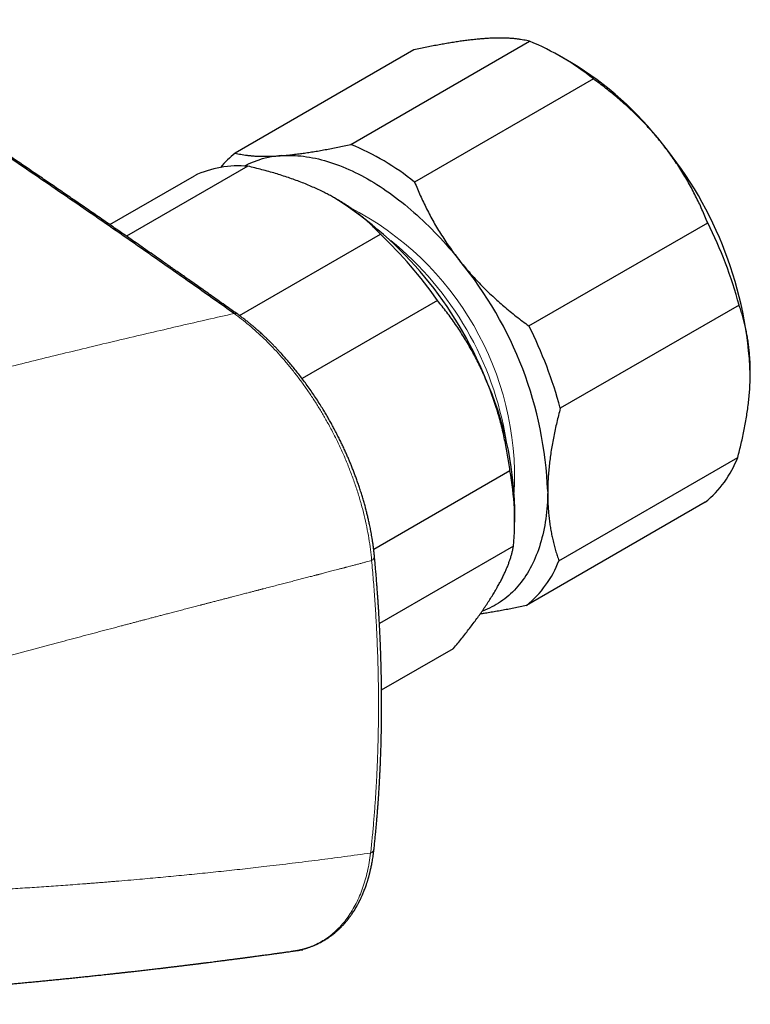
# Model space of a CAD drawing. Header units: millimetres. Extents: x 8 to 776, y 12 to 553.
# Tile 51 of 59: x 730 to 774, y 175 to 233. Entities that reach past the tile are written whole.
import ezdxf

# ---------------------------------------------------------------- set-up
doc = ezdxf.new("R2010")
doc.units = ezdxf.units.MM

msp = doc.modelspace()

# ---------------------------------------------------------------- linework, layer by layer
at = {"color": 7, "linetype": 'Continuous', "lineweight": 30}
for p, q in [((749.817, 225.526), (760.424, 231.649)), ((753.566, 231.141), (742.959, 225.018)), ((762.915, 230.374), (762.208, 230.783)), ((764.211, 229.419), (753.604, 223.296)), ((743.713, 224.235), (736.513, 220.079)), ((735.514, 220.771), (740.542, 223.674)), ((748.937, 222.305), (748.92, 222.315)), ((760.384, 214.758), (770.99, 220.881)), ((743.215, 215.372), (751.575, 220.198)), ((754.954, 216.272), (746.925, 211.637)), ((772.851, 215.997), (762.245, 209.874)), ((762.166, 200.828), (772.773, 206.951)), ((751.174, 201.505), (759.261, 206.174)), ((759.542, 203.118), (759.542, 203.935)), ((770.846, 204.297), (760.24, 198.174)), ((759.47, 201.686), (751.516, 197.095)), ((751.642, 193.159), (755.914, 195.626))]:
    msp.add_line(p, q, dxfattribs=at)
at = {"color": 7, "linetype": 'Continuous', "lineweight": 30, "flags": 128}
for points in [[(745.681, 224.864), (745.843, 224.874), (746.006, 224.88), (746.171, 224.881), (746.338, 224.878), (746.506, 224.872), (746.675, 224.861), (746.846, 224.845), (747.017, 224.826), (747.19, 224.803), (747.364, 224.775), (747.539, 224.743), (747.715, 224.707), (747.893, 224.667), (748.071, 224.623), (748.249, 224.575), (748.429, 224.523), (748.61, 224.467), (748.791, 224.406), (748.972, 224.342), (749.155, 224.273), (749.338, 224.201), (749.521, 224.125), (749.705, 224.044), (749.889, 223.96), (750.073, 223.872), (750.258, 223.78), (750.443, 223.684), (750.628, 223.585), (750.813, 223.481), (750.998, 223.374), (751.183, 223.263), (751.368, 223.149), (751.553, 223.031), (751.738, 222.909), (751.922, 222.783), (752.106, 222.655), (752.29, 222.522), (752.473, 222.386), (752.656, 222.247), (752.838, 222.105), (753.02, 221.959), (753.201, 221.809), (753.381, 221.657), (753.561, 221.501), (753.74, 221.343), (753.917, 221.181), (754.094, 221.016), (754.27, 220.848), (754.445, 220.677), (754.619, 220.503), (754.792, 220.327), (754.963, 220.147), (755.134, 219.965), (755.303, 219.781), (755.47, 219.593), (755.637, 219.403), (755.802, 219.211), (755.965, 219.016), (756.127, 218.819), (756.287, 218.619)], [(761.498, 204.943), (761.495, 204.731), (761.488, 204.521), (761.478, 204.314), (761.465, 204.108), (761.449, 203.904), (761.429, 203.703), (761.406, 203.504), (761.38, 203.308), (761.351, 203.113), (761.319, 202.921), (761.283, 202.732), (761.245, 202.546), (761.203, 202.361), (761.158, 202.18), (761.11, 202.001), (761.058, 201.826), (761.004, 201.653), (760.947, 201.483), (760.886, 201.315), (760.823, 201.151), (760.756, 200.99), (760.686, 200.832), (760.614, 200.678), (760.538, 200.526), (760.46, 200.378), (760.379, 200.233), (760.294, 200.091), (760.207, 199.953), (760.117, 199.818), (760.024, 199.686), (759.929, 199.558), (759.831, 199.434), (759.73, 199.313), (759.626, 199.196), (759.52, 199.082), (759.411, 198.972), (759.299, 198.866), (759.185, 198.764), (759.068, 198.665), (758.949, 198.571), (758.827, 198.48), (758.703, 198.393), (758.577, 198.309), (758.448, 198.23), (758.317, 198.155), (758.184, 198.083), (758.048, 198.016), (757.91, 197.953), (757.771, 197.893), (757.629, 197.838), (757.603, 197.829)]]:
    msp.add_lwpolyline(points, dxfattribs=at)
at = {"color": 7, "linetype": 'Continuous', "lineweight": 30}
for centre, radius, start, end in [((754.624, 217.469), 15.32, 51.26306, 67.75703), ((752.748, 213.561), 19.648, 37.63314, 58.83787), ((744.018, 211.346), 15.32, 51.26306, 67.75703), ((750.633, 210.992), 22.903, 2.22649, 39.49273), ((746.503, 220.543), 5.708, 128.38023, 140.57172), ((746.036, 219.511), 5.365, 93.7906, 118.00386), ((743.156, 218.147), 6.113, 84.77576, 115.31555), ((736.676, 203.079), 22.803, 22.02742, 57.47399), ((748.163, 209.386), 25.558, 14.9913, 26.72791), ((734.44, 202.03), 24.973, 34.7699, 46.67564), ((738.612, 204.053), 22.903, 2.22649, 39.49273), ((737.557, 203.263), 25.558, 14.9913, 26.72791), ((739.577, 203.496), 19.97, 1.25822, 24.03834), ((766.802, 209.259), 6.401, 309.18144, 338.86354), ((743.323, 203.184), 16.215, 354.69961, 10.62404), ((756.196, 203.136), 6.401, 309.18144, 338.86354)]:
    msp.add_arc(centre, radius, start, end, dxfattribs=at)
at = {"color": 8, "linetype": 'Continuous', "lineweight": 0}
for centre, radius, start, end in [((741.46, 205.743), 18.073, 357.23716, 62.75746), ((739.947, 204.869), 19.336, 9.28896, 50.70567), ((742.957, 215.282), 0.224, 58.18194, 107.73927), ((750.943, 201.096), 0.278, 293.4798, 357.78325), ((750.872, 183.786), 0.328, 291.62378, 349.87959)]:
    msp.add_arc(centre, radius, start, end, dxfattribs=at)
at = {"color": 7, "linetype": 'Continuous', "lineweight": 30}
for points, knots in [([(742.889, 215.495), (741.76, 216.294), (739.502, 217.892), (736.108, 220.26), (732.71, 222.605), (729.308, 224.926), (725.901, 227.224), (722.554, 229.454), (719.269, 231.619), (716.045, 233.72), (712.817, 235.8), (709.586, 237.858), (706.352, 239.895), (703.114, 241.91), (699.874, 243.904), (696.63, 245.876), (693.383, 247.826), (690.152, 249.743), (686.939, 251.628), (683.742, 253.48), (680.542, 255.311), (677.321, 257.132), (674.078, 258.942), (670.813, 260.741), (667.546, 262.517), (664.277, 264.272), (661.026, 265.994), (657.792, 267.684), (654.576, 269.342), (651.358, 270.979), (648.117, 272.605), (644.852, 274.219), (641.565, 275.822), (638.275, 277.402), (634.985, 278.96), (631.693, 280.494), (628.401, 282.007), (626.205, 282.996), (625.108, 283.49)], [0, 0, 0, 0, 0.0292677, 0.0585355, 0.0878036, 0.1170719, 0.1463404, 0.1756091, 0.2032055, 0.230802, 0.2583986, 0.2859954, 0.3135923, 0.3411894, 0.3687865, 0.3963837, 0.423981, 0.4515783, 0.4786829, 0.5057876, 0.5328922, 0.5599969, 0.5875944, 0.6151918, 0.6427893, 0.6703867, 0.697984, 0.7250885, 0.7521929, 0.7792972, 0.8064015, 0.8340588, 0.8617159, 0.889373, 0.9170299, 0.9446868, 0.9723434, 1, 1, 1, 1]), ([(743.076, 215.472), (742.933, 215.573), (742.653, 215.772), (742.238, 216.066), (741.836, 216.35), (741.446, 216.626), (741.069, 216.892), (740.704, 217.149), (740.361, 217.39), (740.039, 217.617), (739.737, 217.829), (739.446, 218.033), (739.165, 218.23), (738.895, 218.419), (738.57, 218.646), (738.187, 218.914), (737.744, 219.223), (737.304, 219.529), (736.867, 219.834), (736.431, 220.137), (735.885, 220.515), (735.231, 220.968), (734.471, 221.493), (733.719, 222.01), (732.977, 222.52), (732.243, 223.023), (731.246, 223.705), (729.98, 224.566), (728.443, 225.607), (726.905, 226.643), (725.367, 227.675), (723.577, 228.868), (721.535, 230.22), (719.241, 231.728), (716.945, 233.225), (714.646, 234.711), (712.347, 236.186), (710.045, 237.65), (707.742, 239.104), (705.437, 240.547), (703.13, 241.979), (700.822, 243.4), (698.513, 244.81), (696.064, 246.292), (693.476, 247.845), (690.748, 249.464), (688.019, 251.069), (685.581, 252.487), (683.436, 253.724), (681.584, 254.785), (679.534, 255.951), (677.94, 256.85), (676.804, 257.487), (676.322, 257.757), (675.836, 258.028), (675.34, 258.305), (674.832, 258.587), (674.313, 258.875), (673.786, 259.168), (673.249, 259.465), (672.768, 259.73), (672.346, 259.963), (671.988, 260.16), (671.634, 260.354), (671.286, 260.545), (670.945, 260.732), (670.597, 260.922), (670.243, 261.116), (669.884, 261.312), (669.602, 261.466), (669.395, 261.578), (669.266, 261.648), (669.144, 261.714), (669.031, 261.776), (668.928, 261.832), (668.837, 261.881), (668.758, 261.924), (668.691, 261.96), (668.631, 261.993), (668.577, 262.022), (668.526, 262.05), (668.474, 262.078), (668.408, 262.114), (668.326, 262.159), (668.224, 262.214), (668.11, 262.275), (667.988, 262.342), (667.857, 262.412), (667.719, 262.487), (667.571, 262.567), (667.413, 262.652), (667.245, 262.743), (667.072, 262.836), (666.896, 262.931), (666.721, 263.025), (666.4, 263.198), (665.935, 263.448), (665.351, 263.761), (664.798, 264.057), (664.275, 264.336), (663.76, 264.61), (663.12, 264.95), (662.357, 265.354), (661.47, 265.822), (660.593, 266.284), (659.328, 266.947), (657.672, 267.81), (655.62, 268.869), (653.474, 269.968), (651.234, 271.105), (648.9, 272.277), (646.566, 273.438), (644.23, 274.587), (641.894, 275.725), (640.172, 276.556), (639.063, 277.086), (638.57, 277.322), (638.076, 277.558), (637.583, 277.792), (637.093, 278.025), (636.611, 278.253), (636.134, 278.479), (635.664, 278.7), (635.201, 278.918), (634.846, 279.085), (634.595, 279.203), (634.447, 279.272), (634.299, 279.341), (634.153, 279.41), (634.007, 279.478), (633.859, 279.547), (633.705, 279.619), (633.542, 279.695), (633.369, 279.776), (633.186, 279.861), (632.994, 279.95), (632.794, 280.044), (632.585, 280.141), (632.368, 280.242), (632.141, 280.347), (631.904, 280.457), (631.655, 280.572), (631.395, 280.692), (631.126, 280.816), (630.846, 280.945), (630.557, 281.078), (630.258, 281.215), (629.95, 281.357), (629.632, 281.503), (629.304, 281.653), (628.966, 281.807), (628.619, 281.966), (628.261, 282.129), (627.895, 282.295), (627.505, 282.472), (627.092, 282.659), (626.655, 282.857), (626.205, 283.06), (625.745, 283.267), (625.433, 283.407), (625.276, 283.477)], [0, 0, 0, 0, 0.003689, 0.007271, 0.010744, 0.01411, 0.017368, 0.020518, 0.023561, 0.026255, 0.028858, 0.031371, 0.033793, 0.036125, 0.038366, 0.042211, 0.046025, 0.049819, 0.053594, 0.057348, 0.061083, 0.067703, 0.074254, 0.080725, 0.087115, 0.093424, 0.099652, 0.112861, 0.126066, 0.139271, 0.152477, 0.165682, 0.185333, 0.204984, 0.224634, 0.244285, 0.263936, 0.283587, 0.303238, 0.322889, 0.34254, 0.362191, 0.381842, 0.401493, 0.424653, 0.447813, 0.470973, 0.494133, 0.50982, 0.525507, 0.541193, 0.5619, 0.565967, 0.570034, 0.574132, 0.578301, 0.582617, 0.587006, 0.591467, 0.596002, 0.60061, 0.603666, 0.60671, 0.6097, 0.612636, 0.615519, 0.618348, 0.621452, 0.624489, 0.627459, 0.628607, 0.629713, 0.630742, 0.631695, 0.63257, 0.633369, 0.633992, 0.634559, 0.635069, 0.635523, 0.635925, 0.636355, 0.636839, 0.637594, 0.638452, 0.639414, 0.640479, 0.641555, 0.642718, 0.64397, 0.64531, 0.646738, 0.648216, 0.6497, 0.651177, 0.652647, 0.657842, 0.662948, 0.667434, 0.67185, 0.676197, 0.680476, 0.688038, 0.695517, 0.702913, 0.710225, 0.727519, 0.744812, 0.762105, 0.781757, 0.801408, 0.821059, 0.840711, 0.860362, 0.880013, 0.884164, 0.888314, 0.892465, 0.896615, 0.900752, 0.90481, 0.908781, 0.912767, 0.916662, 0.920465, 0.921724, 0.922974, 0.924213, 0.925442, 0.92666, 0.927881, 0.929174, 0.930546, 0.931999, 0.933533, 0.935148, 0.936844, 0.93859, 0.940413, 0.942316, 0.944296, 0.946398, 0.948581, 0.950846, 0.953193, 0.955621, 0.95813, 0.960722, 0.963395, 0.966149, 0.968986, 0.971903, 0.974903, 0.977984, 0.981147, 0.98472, 0.988392, 0.992162, 0.996032, 1, 1, 1, 1]), ([(757.702, 231.803), (757.665, 231.801), (757.535, 231.791), (757.306, 231.77), (757.011, 231.739), (756.706, 231.703), (756.392, 231.661), (756.07, 231.614), (755.74, 231.562), (755.406, 231.505), (755.06, 231.443), (754.701, 231.376), (754.328, 231.302), (753.95, 231.224), (753.694, 231.169), (753.566, 231.141)], [0, 0, 0, 0, 0.031425, 0.110773, 0.190157, 0.269542, 0.348893, 0.42894, 0.508988, 0.58762, 0.666253, 0.749675, 0.833122, 0.916573, 1, 1, 1, 1]), ([(760.424, 231.649), (760.368, 231.663), (760.258, 231.691), (760.082, 231.727), (759.896, 231.758), (759.699, 231.785), (759.493, 231.808), (759.274, 231.825), (759.043, 231.836), (758.799, 231.842), (758.543, 231.842), (758.275, 231.836), (757.995, 231.824), (757.8, 231.81), (757.702, 231.803)], [0, 0, 0, 0, 0.081977, 0.163964, 0.245939, 0.32836, 0.410794, 0.493213, 0.577312, 0.661429, 0.745527, 0.830344, 0.915183, 1, 1, 1, 1]), ([(768.308, 225.558), (768.268, 225.608), (768.137, 225.772), (767.908, 226.047), (767.617, 226.38), (767.315, 226.709), (767.005, 227.031), (766.686, 227.348), (766.357, 227.661), (766.018, 227.969), (765.67, 228.272), (765.315, 228.568), (764.953, 228.859), (764.585, 229.143), (764.336, 229.327), (764.211, 229.419)], [0, 0, 0, 0, 0.034083, 0.113155, 0.192244, 0.271316, 0.350997, 0.430695, 0.510379, 0.591744, 0.673124, 0.754492, 0.836323, 0.918166, 1, 1, 1, 1]), ([(745.681, 224.864), (745.777, 224.872), (745.97, 224.887), (746.272, 224.917), (746.583, 224.953), (746.905, 224.995), (747.236, 225.042), (747.578, 225.095), (747.93, 225.154), (748.293, 225.219), (748.664, 225.288), (749.042, 225.363), (749.426, 225.442), (749.687, 225.498), (749.817, 225.526)], [0, 0, 0, 0, 0.08174, 0.163499, 0.24524, 0.327661, 0.410101, 0.492524, 0.576835, 0.661164, 0.745478, 0.830313, 0.915162, 1, 1, 1, 1]), ([(770.99, 220.881), (770.936, 221.014), (770.828, 221.281), (770.654, 221.679), (770.472, 222.075), (770.279, 222.469), (770.076, 222.862), (769.862, 223.251), (769.639, 223.636), (769.402, 224.021), (769.15, 224.409), (768.881, 224.798), (768.602, 225.182), (768.406, 225.433), (768.308, 225.558)], [0, 0, 0, 0, 0.082025, 0.164072, 0.246116, 0.328135, 0.410674, 0.493213, 0.574834, 0.656455, 0.742321, 0.82823, 0.914137, 1, 1, 1, 1]), ([(742.959, 225.018), (743.012, 225.005), (743.119, 224.978), (743.29, 224.943), (743.47, 224.912), (743.659, 224.885), (743.858, 224.863), (744.066, 224.846), (744.284, 224.833), (744.514, 224.826), (744.759, 224.825), (745.018, 224.829), (745.289, 224.839), (745.511, 224.852), (745.644, 224.861), (745.681, 224.864)], [0, 0, 0, 0, 0.079536, 0.159093, 0.238646, 0.318178, 0.39818, 0.47818, 0.55735, 0.63652, 0.719515, 0.80255, 0.885583, 0.968575, 1, 1, 1, 1]), ([(748.351, 222.625), (748.305, 222.648), (748.153, 222.725), (747.889, 222.853), (747.554, 223.005), (747.208, 223.152), (746.852, 223.294), (746.487, 223.431), (746.113, 223.562), (745.731, 223.688), (745.342, 223.808), (744.945, 223.923), (744.541, 224.032), (744.13, 224.137), (743.852, 224.203), (743.713, 224.235)], [0, 0, 0, 0, 0.034083, 0.113155, 0.192244, 0.271316, 0.351561, 0.431825, 0.512072, 0.592873, 0.673689, 0.754492, 0.836323, 0.918166, 1, 1, 1, 1]), ([(753.604, 223.296), (753.658, 223.163), (753.766, 222.897), (753.94, 222.499), (754.123, 222.103), (754.316, 221.708), (754.519, 221.315), (754.735, 220.922), (754.963, 220.53), (755.203, 220.14), (755.456, 219.753), (755.72, 219.37), (755.997, 218.991), (756.19, 218.743), (756.287, 218.619)], [0, 0, 0, 0, 0.081977, 0.163964, 0.245939, 0.32836, 0.410794, 0.493213, 0.577312, 0.661429, 0.745527, 0.830344, 0.915183, 1, 1, 1, 1]), ([(751.575, 220.198), (751.498, 220.281), (751.343, 220.447), (751.097, 220.691), (750.839, 220.932), (750.577, 221.161), (750.311, 221.377), (750.045, 221.581), (749.765, 221.781), (749.473, 221.978), (749.168, 222.17), (748.877, 222.341), (748.605, 222.492), (748.436, 222.581), (748.351, 222.625)], [0, 0, 0, 0, 0.092356, 0.184746, 0.277129, 0.369476, 0.452727, 0.535993, 0.619241, 0.703693, 0.788165, 0.872616, 0.936308, 1, 1, 1, 1]), ([(756.287, 218.619), (756.326, 218.57), (756.458, 218.405), (756.687, 218.13), (756.979, 217.796), (757.279, 217.469), (757.589, 217.146), (757.908, 216.83), (758.234, 216.521), (758.564, 216.22), (758.906, 215.922), (759.261, 215.624), (759.63, 215.328), (760.003, 215.039), (760.257, 214.852), (760.384, 214.758)], [0, 0, 0, 0, 0.034083, 0.113223, 0.192397, 0.271573, 0.350714, 0.430546, 0.510378, 0.588808, 0.667237, 0.750413, 0.833614, 0.916819, 1, 1, 1, 1]), ([(757.815, 211.631), (757.792, 211.685), (757.71, 211.875), (757.563, 212.197), (757.371, 212.595), (757.17, 212.987), (756.959, 213.373), (756.739, 213.754), (756.512, 214.126), (756.278, 214.49), (756.034, 214.851), (755.778, 215.213), (755.51, 215.573), (755.236, 215.927), (755.048, 216.157), (754.954, 216.272)], [0, 0, 0, 0, 0.031425, 0.110773, 0.190157, 0.269542, 0.348893, 0.42894, 0.508988, 0.58762, 0.666253, 0.749675, 0.833122, 0.916573, 1, 1, 1, 1]), ([(773.519, 211.882), (773.519, 211.935), (773.52, 212.109), (773.515, 212.4), (773.5, 212.755), (773.476, 213.103), (773.442, 213.446), (773.399, 213.783), (773.347, 214.112), (773.287, 214.433), (773.218, 214.751), (773.14, 215.069), (773.052, 215.386), (772.956, 215.696), (772.886, 215.897), (772.851, 215.997)], [0, 0, 0, 0, 0.034083, 0.113223, 0.192397, 0.271573, 0.350714, 0.430546, 0.510378, 0.588808, 0.667237, 0.750413, 0.833614, 0.916819, 1, 1, 1, 1]), ([(751.22, 201.085), (751.213, 201.163), (751.197, 201.315), (751.171, 201.54), (751.143, 201.755), (751.113, 201.96), (751.083, 202.154), (751.052, 202.337), (751.021, 202.508), (750.991, 202.67), (750.961, 202.823), (750.931, 202.966), (750.902, 203.099), (750.875, 203.223), (750.848, 203.341), (750.82, 203.458), (750.792, 203.576), (750.751, 203.74), (750.697, 203.951), (750.626, 204.211), (750.549, 204.477), (750.467, 204.749), (750.379, 205.025), (750.289, 205.295), (750.199, 205.556), (750.109, 205.805), (750.018, 206.048), (749.927, 206.283), (749.836, 206.51), (749.745, 206.731), (749.653, 206.947), (749.556, 207.168), (749.452, 207.4), (749.338, 207.645), (749.216, 207.899), (749.085, 208.163), (748.946, 208.437), (748.804, 208.705), (748.661, 208.967), (748.519, 209.221), (748.368, 209.481), (748.21, 209.745), (748.032, 210.035), (747.834, 210.344), (747.62, 210.668), (747.402, 210.985), (747.18, 211.296), (746.956, 211.599), (746.735, 211.887), (746.518, 212.161), (746.301, 212.426), (746.083, 212.683), (745.864, 212.934), (745.672, 213.147), (745.506, 213.326), (745.387, 213.45), (745.293, 213.548), (745.227, 213.616), (745.17, 213.674), (745.125, 213.72), (745.089, 213.756), (745.058, 213.787), (745.029, 213.815), (744.999, 213.845), (744.964, 213.879), (744.921, 213.922), (744.867, 213.974), (744.804, 214.034), (744.733, 214.102), (744.653, 214.177), (744.565, 214.259), (744.468, 214.348), (744.362, 214.444), (744.246, 214.546), (744.121, 214.654), (743.981, 214.773), (743.826, 214.901), (743.656, 215.038), (743.473, 215.18), (743.279, 215.327), (743.145, 215.423), (743.076, 215.472)], [0, 0, 0, 0, 0.0152002, 0.0297019, 0.0435069, 0.0566167, 0.069033, 0.0805538, 0.0914082, 0.1015973, 0.1111222, 0.1201578, 0.1285037, 0.1361609, 0.1433676, 0.1506365, 0.1579848, 0.1654126, 0.181142, 0.1972159, 0.213634, 0.2303965, 0.2475015, 0.2644845, 0.2802496, 0.2955805, 0.3104786, 0.3249451, 0.3389811, 0.3525879, 0.365768, 0.3790921, 0.3936928, 0.4089525, 0.4248738, 0.4414601, 0.4587154, 0.4766448, 0.4925188, 0.5088901, 0.5257396, 0.5430646, 0.5605932, 0.5830331, 0.6048698, 0.6261043, 0.6481884, 0.6695834, 0.6902901, 0.7103097, 0.7296429, 0.7494489, 0.7687749, 0.7876533, 0.7998686, 0.8118896, 0.818109, 0.823938, 0.828814, 0.8326194, 0.8355224, 0.8378736, 0.8405681, 0.8427013, 0.8455835, 0.8492584, 0.8537262, 0.8589871, 0.8650416, 0.871601, 0.8788928, 0.8869177, 0.8956766, 0.9051706, 0.9154009, 0.9263692, 0.939289, 0.9531074, 0.9678285, 0.9834573, 1, 1, 1, 1]), ([(759.261, 206.174), (759.24, 206.327), (759.197, 206.635), (759.122, 207.096), (759.039, 207.554), (758.947, 208.012), (758.844, 208.469), (758.733, 208.922), (758.611, 209.371), (758.478, 209.822), (758.332, 210.277), (758.171, 210.734), (758, 211.186), (757.877, 211.483), (757.815, 211.631)], [0, 0, 0, 0, 0.082025, 0.164072, 0.246116, 0.328135, 0.410674, 0.493213, 0.574834, 0.656455, 0.742321, 0.82823, 0.914137, 1, 1, 1, 1]), ([(772.773, 206.951), (772.809, 207.091), (772.882, 207.371), (772.983, 207.789), (773.077, 208.205), (773.162, 208.621), (773.24, 209.034), (773.309, 209.444), (773.368, 209.849), (773.419, 210.256), (773.46, 210.666), (773.491, 211.077), (773.512, 211.484), (773.517, 211.749), (773.519, 211.882)], [0, 0, 0, 0, 0.082025, 0.164072, 0.246116, 0.328135, 0.410674, 0.493213, 0.574834, 0.656455, 0.742321, 0.82823, 0.914137, 1, 1, 1, 1]), ([(762.245, 209.874), (762.208, 209.734), (762.135, 209.454), (762.035, 209.036), (761.941, 208.62), (761.855, 208.204), (761.778, 207.791), (761.709, 207.381), (761.649, 206.976), (761.599, 206.569), (761.557, 206.159), (761.526, 205.748), (761.505, 205.341), (761.501, 205.076), (761.498, 204.943)], [0, 0, 0, 0, 0.082025, 0.164072, 0.246116, 0.328135, 0.410674, 0.493213, 0.574834, 0.656455, 0.742321, 0.82823, 0.914137, 1, 1, 1, 1]), ([(761.498, 204.943), (761.498, 204.89), (761.497, 204.716), (761.502, 204.425), (761.517, 204.07), (761.542, 203.722), (761.576, 203.379), (761.619, 203.042), (761.67, 202.713), (761.73, 202.392), (761.799, 202.074), (761.878, 201.756), (761.966, 201.439), (762.061, 201.129), (762.131, 200.928), (762.166, 200.828)], [0, 0, 0, 0, 0.034083, 0.113223, 0.192397, 0.271573, 0.350714, 0.430546, 0.510378, 0.588808, 0.667237, 0.750413, 0.833614, 0.916819, 1, 1, 1, 1]), ([(758.399, 199.064), (758.419, 199.099), (758.487, 199.216), (758.596, 199.41), (758.721, 199.644), (758.837, 199.871), (758.943, 200.094), (759.04, 200.311), (759.126, 200.521), (759.204, 200.724), (759.273, 200.924), (759.335, 201.121), (759.389, 201.316), (759.435, 201.505), (759.458, 201.626), (759.47, 201.686)], [0, 0, 0, 0, 0.034083, 0.113223, 0.192397, 0.271573, 0.350714, 0.430546, 0.510378, 0.588808, 0.667237, 0.750413, 0.833614, 0.916819, 1, 1, 1, 1]), ([(751.195, 183.728), (751.207, 183.839), (751.23, 184.058), (751.263, 184.38), (751.293, 184.69), (751.321, 184.988), (751.346, 185.272), (751.369, 185.543), (751.391, 185.799), (751.41, 186.044), (751.427, 186.276), (751.443, 186.497), (751.458, 186.705), (751.471, 186.901), (751.482, 187.072), (751.492, 187.222), (751.499, 187.35), (751.507, 187.469), (751.513, 187.579), (751.519, 187.677), (751.523, 187.763), (751.527, 187.835), (751.53, 187.895), (751.533, 187.936), (751.534, 187.964), (751.535, 187.98), (751.536, 187.994), (751.537, 188.011), (751.538, 188.037), (751.54, 188.07), (751.542, 188.125), (751.546, 188.202), (751.551, 188.3), (751.556, 188.406), (751.561, 188.521), (751.567, 188.643), (751.575, 188.826), (751.585, 189.071), (751.596, 189.377), (751.606, 189.691), (751.616, 190.012), (751.624, 190.34), (751.632, 190.732), (751.64, 191.183), (751.645, 191.688), (751.647, 192.195), (751.646, 192.705), (751.642, 193.223), (751.635, 193.74), (751.625, 194.259), (751.612, 194.778), (751.596, 195.295), (751.577, 195.809), (751.56, 196.197), (751.548, 196.461), (751.541, 196.602), (751.535, 196.743), (751.527, 196.883), (751.52, 197.024), (751.512, 197.168), (751.504, 197.326), (751.494, 197.502), (751.482, 197.696), (751.47, 197.904), (751.456, 198.126), (751.44, 198.361), (751.423, 198.611), (751.405, 198.874), (751.384, 199.152), (751.362, 199.444), (751.338, 199.748), (751.312, 200.064), (751.284, 200.392), (751.253, 200.734), (751.231, 200.967), (751.22, 201.085)], [0, 0, 0, 0, 0.020317, 0.039851, 0.058606, 0.076581, 0.093779, 0.109913, 0.125298, 0.139935, 0.153824, 0.166968, 0.179364, 0.191016, 0.201922, 0.209969, 0.217556, 0.224683, 0.231195, 0.237047, 0.242116, 0.2464, 0.2499, 0.252617, 0.253798, 0.254732, 0.255423, 0.25634, 0.257827, 0.259883, 0.26227, 0.267592, 0.273386, 0.27965, 0.286386, 0.293592, 0.301165, 0.318697, 0.336626, 0.354952, 0.373676, 0.392798, 0.412153, 0.442022, 0.47116, 0.499568, 0.529558, 0.559071, 0.588581, 0.618091, 0.647601, 0.677007, 0.706018, 0.734616, 0.742595, 0.750541, 0.758455, 0.766336, 0.774185, 0.782125, 0.790644, 0.800741, 0.811599, 0.823218, 0.8356, 0.848743, 0.86265, 0.87732, 0.892755, 0.908954, 0.925919, 0.943328, 0.961476, 0.980367, 1, 1, 1, 1]), ([(755.914, 195.626), (755.997, 195.726), (756.161, 195.927), (756.401, 196.226), (756.635, 196.522), (756.862, 196.816), (757.082, 197.107), (757.294, 197.395), (757.496, 197.677), (757.693, 197.959), (757.884, 198.24), (758.067, 198.521), (758.24, 198.797), (758.346, 198.975), (758.399, 199.064)], [0, 0, 0, 0, 0.082025, 0.164072, 0.246116, 0.328135, 0.410674, 0.493213, 0.574834, 0.656455, 0.742321, 0.82823, 0.914137, 1, 1, 1, 1]), ([(760.24, 198.174), (760.114, 198.147), (759.862, 198.092), (759.49, 198.016), (759.123, 197.943), (758.762, 197.875), (758.406, 197.811), (758.059, 197.752), (757.752, 197.704), (757.565, 197.677), (757.487, 197.666)], [0, 0, 0, 0, 0.129626, 0.259287, 0.388943, 0.51856, 0.648999, 0.779436, 0.908425, 1, 1, 1, 1]), ([(746.361, 177.665), (746.381, 177.667), (746.422, 177.673), (746.475, 177.681), (746.523, 177.688), (746.579, 177.697), (746.64, 177.708), (746.708, 177.721), (746.781, 177.736), (746.853, 177.752), (746.918, 177.767), (746.973, 177.781), (747.02, 177.793), (747.059, 177.804), (747.089, 177.812), (747.112, 177.818), (747.131, 177.824), (747.153, 177.83), (747.18, 177.838), (747.213, 177.848), (747.252, 177.861), (747.294, 177.874), (747.336, 177.888), (747.394, 177.908), (747.465, 177.933), (747.547, 177.965), (747.615, 177.992), (747.668, 178.014), (747.709, 178.031), (747.743, 178.046), (747.771, 178.059), (747.796, 178.07), (747.824, 178.083), (747.858, 178.099), (747.905, 178.122), (747.963, 178.15), (748.028, 178.183), (748.092, 178.218), (748.152, 178.251), (748.208, 178.283), (748.261, 178.314), (748.312, 178.345), (748.359, 178.375), (748.404, 178.403), (748.447, 178.431), (748.492, 178.462), (748.549, 178.501), (748.615, 178.548), (748.688, 178.602), (748.76, 178.657), (748.827, 178.711), (748.885, 178.759), (748.934, 178.8), (748.974, 178.835), (749.013, 178.87), (749.054, 178.907), (749.103, 178.952), (749.161, 179.007), (749.226, 179.071), (749.293, 179.14), (749.36, 179.211), (749.427, 179.284), (749.493, 179.359), (749.549, 179.426), (749.594, 179.481), (749.627, 179.522), (749.656, 179.559), (749.682, 179.591), (749.705, 179.621), (749.73, 179.655), (749.761, 179.696), (749.797, 179.746), (749.836, 179.801), (749.886, 179.872), (749.945, 179.959), (750.013, 180.064), (750.081, 180.175), (750.137, 180.269), (750.181, 180.347), (750.212, 180.403), (750.241, 180.456), (750.265, 180.501), (750.283, 180.536), (750.296, 180.561), (750.305, 180.578), (750.313, 180.594), (750.322, 180.611), (750.334, 180.635), (750.351, 180.669), (750.372, 180.712), (750.397, 180.763), (750.424, 180.822), (750.455, 180.887), (750.506, 181.003), (750.577, 181.169), (750.662, 181.389), (750.725, 181.565), (750.766, 181.689), (750.789, 181.758), (750.808, 181.819), (750.825, 181.874), (750.839, 181.922), (750.852, 181.965), (750.864, 182.008), (750.877, 182.053), (750.89, 182.1), (750.904, 182.149), (750.918, 182.203), (750.934, 182.264), (750.952, 182.337), (750.973, 182.421), (750.995, 182.517), (751.019, 182.624), (751.044, 182.744), (751.07, 182.876), (751.096, 183.02), (751.122, 183.178), (751.148, 183.349), (751.173, 183.533), (751.188, 183.662), (751.195, 183.728)], [0, 0, 0, 0, 0.00578, 0.01172, 0.018061, 0.025221, 0.033229, 0.042087, 0.051794, 0.062348, 0.07059, 0.077861, 0.084159, 0.089487, 0.093843, 0.096365, 0.09857, 0.101432, 0.105093, 0.109555, 0.114715, 0.120485, 0.126148, 0.131616, 0.143857, 0.155, 0.165038, 0.171632, 0.177298, 0.182037, 0.185848, 0.188798, 0.192716, 0.197612, 0.203486, 0.212575, 0.222314, 0.231582, 0.240378, 0.248701, 0.256551, 0.263904, 0.271314, 0.278003, 0.284115, 0.290983, 0.298934, 0.310541, 0.322335, 0.33376, 0.344816, 0.355116, 0.3624, 0.368972, 0.375233, 0.382162, 0.389803, 0.400584, 0.412386, 0.424458, 0.436684, 0.449064, 0.461598, 0.474087, 0.48143, 0.487995, 0.493781, 0.498789, 0.503086, 0.507786, 0.514352, 0.522028, 0.53051, 0.538987, 0.553999, 0.568875, 0.584355, 0.600781, 0.608447, 0.616303, 0.62367, 0.629774, 0.634615, 0.637534, 0.639673, 0.641508, 0.643758, 0.646433, 0.651196, 0.656898, 0.663536, 0.671111, 0.679622, 0.688682, 0.715146, 0.741986, 0.769202, 0.77808, 0.786103, 0.793264, 0.799566, 0.805008, 0.809764, 0.814656, 0.819758, 0.825098, 0.830676, 0.836566, 0.843492, 0.851636, 0.860997, 0.871574, 0.883368, 0.896379, 0.910606, 0.92605, 0.94271, 0.960588, 0.979684, 1, 1, 1, 1]), ([(711.108, 174.507), (711.17, 174.51), (711.292, 174.514), (711.467, 174.521), (711.631, 174.528), (711.783, 174.534), (711.921, 174.54), (712.048, 174.545), (712.161, 174.55), (712.264, 174.554), (712.352, 174.558), (712.427, 174.561), (712.489, 174.564), (712.543, 174.566), (712.586, 174.568), (712.627, 174.57), (712.671, 174.572), (712.724, 174.574), (712.786, 174.577), (712.856, 174.58), (712.935, 174.583), (713.022, 174.587), (713.14, 174.592), (713.283, 174.599), (713.446, 174.606), (713.594, 174.613), (713.728, 174.619), (713.848, 174.625), (713.958, 174.63), (714.058, 174.634), (714.146, 174.639), (714.221, 174.642), (714.287, 174.645), (714.353, 174.649), (714.425, 174.652), (714.507, 174.656), (714.597, 174.66), (714.696, 174.665), (714.808, 174.671), (714.932, 174.677), (715.064, 174.683), (715.198, 174.69), (715.333, 174.697), (715.583, 174.71), (715.82, 174.722), (716.043, 174.734), (716.131, 174.739), (716.213, 174.743), (716.286, 174.747), (716.351, 174.75), (716.409, 174.753), (716.459, 174.756), (716.507, 174.759), (716.556, 174.761), (716.608, 174.764), (716.675, 174.768), (716.759, 174.772), (716.862, 174.778), (716.972, 174.784), (717.091, 174.791), (717.22, 174.798), (717.361, 174.806), (717.512, 174.815), (717.647, 174.822), (717.764, 174.829), (717.858, 174.834), (717.955, 174.84), (718.049, 174.846), (718.137, 174.851), (718.213, 174.855), (718.279, 174.859), (718.338, 174.863), (718.396, 174.866), (718.456, 174.87), (718.532, 174.874), (718.627, 174.88), (718.736, 174.886), (718.842, 174.893), (718.941, 174.899), (719.026, 174.904), (719.097, 174.908), (719.157, 174.912), (719.219, 174.916), (719.286, 174.92), (719.361, 174.925), (719.445, 174.93), (719.529, 174.935), (719.613, 174.941), (719.696, 174.946), (719.784, 174.951), (719.877, 174.957), (719.97, 174.963), (720.061, 174.969), (720.152, 174.975), (720.241, 174.981), (720.327, 174.986), (720.401, 174.991), (720.467, 174.995), (720.528, 174.999), (720.592, 175.003), (720.672, 175.009), (720.769, 175.015), (720.886, 175.023), (721.01, 175.031), (721.181, 175.043), (721.394, 175.057), (721.596, 175.071), (721.744, 175.081), (721.838, 175.087), (721.926, 175.094), (722.004, 175.099), (722.072, 175.104), (722.131, 175.108), (722.184, 175.112), (722.232, 175.115), (722.286, 175.119), (722.351, 175.123), (722.429, 175.129), (722.517, 175.135), (722.617, 175.142), (722.728, 175.15), (722.847, 175.159), (722.973, 175.168), (723.169, 175.182), (723.437, 175.202), (723.697, 175.221), (723.884, 175.235), (723.991, 175.243), (724.092, 175.251), (724.182, 175.258), (724.256, 175.263), (724.317, 175.268), (724.364, 175.271), (724.407, 175.275), (724.448, 175.278), (724.49, 175.281), (724.535, 175.285), (724.583, 175.288), (724.653, 175.294), (724.749, 175.301), (724.874, 175.311), (725.013, 175.322), (725.168, 175.334), (725.338, 175.347), (725.521, 175.362), (725.716, 175.377), (725.887, 175.391), (726.026, 175.402), (726.127, 175.411), (726.221, 175.418), (726.308, 175.425), (726.388, 175.432), (726.464, 175.438), (726.56, 175.446), (726.681, 175.456), (726.828, 175.468), (726.999, 175.483), (727.193, 175.499), (727.411, 175.518), (727.631, 175.536), (727.822, 175.553), (727.982, 175.567), (728.11, 175.578), (728.233, 175.589), (728.349, 175.599), (728.458, 175.608), (728.558, 175.617), (728.649, 175.625), (728.731, 175.633), (728.811, 175.64), (728.894, 175.647), (728.984, 175.655), (729.081, 175.664), (729.197, 175.674), (729.332, 175.687), (729.483, 175.7), (729.635, 175.714), (729.784, 175.728), (729.93, 175.741), (730.074, 175.755), (730.294, 175.775), (730.59, 175.803), (730.945, 175.837), (731.279, 175.869), (731.597, 175.9), (731.916, 175.931), (732.241, 175.963), (732.573, 175.996), (732.913, 176.03), (733.262, 176.066), (733.559, 176.096), (733.799, 176.121), (733.975, 176.139), (734.143, 176.157), (734.303, 176.174), (734.461, 176.19), (734.626, 176.208), (734.801, 176.227), (734.987, 176.246), (735.179, 176.267), (735.351, 176.286), (735.502, 176.302), (735.631, 176.316), (735.762, 176.33), (735.891, 176.345), (736.011, 176.358), (736.117, 176.37), (736.21, 176.38), (736.296, 176.389), (736.377, 176.398), (736.453, 176.407), (736.532, 176.416), (736.619, 176.425), (736.718, 176.437), (736.826, 176.449), (736.955, 176.463), (737.105, 176.48), (737.272, 176.499), (737.442, 176.519), (737.609, 176.538), (737.775, 176.557), (737.94, 176.576), (738.103, 176.595), (738.263, 176.614), (738.419, 176.632), (738.55, 176.648), (738.655, 176.66), (738.74, 176.67), (738.827, 176.68), (738.919, 176.691), (739.018, 176.703), (739.124, 176.716), (739.236, 176.729), (739.352, 176.743), (739.476, 176.758), (739.605, 176.774), (739.738, 176.79), (739.866, 176.806), (739.987, 176.82), (740.103, 176.835), (740.209, 176.848), (740.309, 176.86), (740.397, 176.871), (740.475, 176.881), (740.544, 176.889), (740.609, 176.897), (740.669, 176.905), (740.726, 176.912), (740.779, 176.918), (740.831, 176.925), (740.885, 176.932), (740.948, 176.94), (741.019, 176.949), (741.099, 176.959), (741.187, 176.97), (741.311, 176.985), (741.465, 177.005), (741.643, 177.028), (741.811, 177.049), (741.97, 177.069), (742.118, 177.088), (742.256, 177.106), (742.384, 177.123), (742.513, 177.14), (742.643, 177.156), (742.775, 177.174), (742.897, 177.19), (743.01, 177.204), (743.102, 177.217), (743.178, 177.226), (743.242, 177.235), (743.313, 177.244), (743.392, 177.255), (743.478, 177.266), (743.57, 177.278), (743.667, 177.291), (743.767, 177.305), (743.87, 177.318), (743.973, 177.332), (744.091, 177.348), (744.223, 177.366), (744.37, 177.385), (744.515, 177.405), (744.656, 177.424), (744.794, 177.443), (744.929, 177.461), (745.061, 177.479), (745.188, 177.497), (745.285, 177.51), (745.355, 177.52), (745.406, 177.526), (745.463, 177.534), (745.528, 177.543), (745.6, 177.553), (745.685, 177.565), (745.785, 177.579), (745.899, 177.595), (746.025, 177.612), (746.161, 177.631), (746.306, 177.651), (746.46, 177.673), (746.624, 177.696), (746.797, 177.72), (746.916, 177.737), (746.978, 177.745)], [0, 0, 0, 0, 0.005118, 0.009907, 0.014368, 0.018502, 0.022307, 0.025725, 0.028827, 0.031612, 0.034081, 0.036051, 0.03776, 0.039207, 0.040392, 0.041317, 0.042541, 0.043997, 0.045684, 0.047603, 0.049753, 0.052136, 0.054736, 0.059437, 0.063877, 0.068053, 0.07156, 0.074857, 0.077899, 0.080626, 0.08304, 0.08514, 0.086734, 0.088493, 0.090489, 0.092723, 0.095195, 0.097904, 0.100851, 0.104367, 0.108037, 0.111714, 0.115398, 0.119089, 0.1323, 0.134902, 0.137359, 0.139589, 0.14159, 0.143398, 0.144969, 0.146302, 0.147552, 0.148895, 0.150331, 0.15186, 0.154436, 0.157239, 0.160269, 0.163528, 0.167064, 0.170912, 0.175074, 0.179547, 0.182056, 0.184653, 0.187338, 0.190034, 0.192455, 0.194574, 0.196296, 0.197864, 0.199462, 0.201092, 0.202754, 0.2058, 0.208874, 0.21178, 0.214508, 0.217058, 0.218771, 0.220393, 0.222022, 0.223869, 0.225943, 0.228244, 0.230771, 0.232915, 0.235199, 0.237622, 0.240186, 0.242848, 0.245359, 0.247679, 0.250355, 0.252721, 0.254776, 0.256521, 0.258122, 0.25988, 0.261802, 0.264712, 0.267932, 0.271449, 0.275023, 0.282087, 0.289038, 0.291738, 0.29438, 0.296809, 0.299011, 0.300843, 0.302481, 0.303925, 0.305186, 0.306493, 0.308408, 0.310554, 0.312933, 0.315738, 0.318808, 0.322145, 0.325674, 0.329254, 0.338411, 0.347865, 0.350898, 0.353941, 0.356747, 0.359241, 0.361423, 0.362935, 0.36425, 0.365372, 0.366477, 0.367652, 0.3689, 0.370218, 0.371607, 0.37475, 0.378205, 0.381973, 0.386351, 0.391076, 0.396148, 0.401567, 0.407333, 0.410326, 0.413134, 0.415746, 0.41816, 0.420378, 0.422426, 0.424489, 0.428403, 0.432485, 0.436737, 0.442673, 0.448724, 0.454855, 0.461065, 0.46465, 0.468254, 0.471712, 0.47495, 0.477969, 0.480767, 0.483346, 0.485518, 0.487655, 0.489979, 0.492491, 0.495191, 0.49808, 0.502186, 0.506487, 0.51072, 0.514876, 0.518956, 0.52296, 0.526888, 0.537431, 0.547692, 0.556648, 0.56545, 0.574342, 0.58341, 0.592697, 0.602211, 0.611979, 0.622007, 0.627197, 0.632141, 0.636839, 0.64129, 0.645636, 0.650151, 0.655173, 0.660398, 0.665799, 0.671343, 0.674902, 0.678518, 0.682191, 0.685912, 0.689473, 0.692253, 0.694863, 0.697302, 0.69957, 0.701668, 0.703677, 0.706242, 0.709038, 0.712067, 0.715328, 0.71991, 0.72472, 0.729487, 0.734208, 0.738883, 0.74351, 0.748091, 0.752675, 0.757073, 0.761285, 0.763679, 0.76601, 0.768386, 0.771052, 0.773781, 0.776764, 0.780003, 0.783336, 0.786537, 0.790524, 0.79428, 0.797805, 0.801325, 0.80458, 0.807573, 0.810373, 0.813003, 0.815066, 0.81701, 0.818837, 0.820545, 0.822136, 0.8237, 0.825004, 0.826546, 0.828329, 0.83035, 0.832611, 0.835112, 0.837833, 0.843163, 0.848211, 0.852977, 0.857462, 0.861666, 0.865588, 0.869228, 0.872598, 0.876582, 0.880312, 0.883786, 0.887007, 0.889973, 0.891633, 0.893442, 0.895466, 0.897704, 0.900156, 0.902823, 0.905533, 0.908433, 0.911391, 0.914319, 0.917216, 0.921469, 0.925655, 0.929773, 0.933822, 0.937763, 0.941489, 0.9454, 0.949033, 0.952389, 0.953653, 0.955083, 0.956719, 0.958563, 0.960613, 0.962871, 0.965853, 0.969132, 0.972708, 0.976582, 0.980752, 0.985136, 0.989806, 0.994761, 1, 1, 1, 1])]:
    msp.add_open_spline(points, degree=3, knots=knots, dxfattribs=at)
at = {"color": 8, "linetype": 'Continuous', "lineweight": 0}
for points, knots in [([(717.145, 209.136), (717.693, 209.282), (718.79, 209.574), (720.428, 210.005), (722.064, 210.433), (723.696, 210.855), (725.315, 211.269), (726.921, 211.677), (728.514, 212.077), (730.103, 212.471), (731.7, 212.864), (733.303, 213.254), (734.913, 213.642), (736.518, 214.024), (738.119, 214.4), (739.715, 214.771), (741.306, 215.137), (742.361, 215.376), (742.889, 215.495)], [0, 0, 0, 0, 0.061382, 0.12294, 0.184677, 0.246591, 0.308684, 0.369841, 0.431172, 0.492676, 0.554354, 0.61747, 0.680768, 0.744248, 0.80791, 0.871756, 0.935786, 1, 1, 1, 1]), ([(751.053, 200.841), (751.032, 201.059), (750.991, 201.494), (750.892, 202.161), (750.767, 202.836), (750.614, 203.517), (750.435, 204.203), (750.229, 204.892), (749.997, 205.582), (749.739, 206.271), (749.457, 206.958), (749.149, 207.641), (748.818, 208.318), (748.48, 208.955), (748.141, 209.551), (747.803, 210.105), (747.451, 210.648), (747.086, 211.177), (746.708, 211.693), (746.318, 212.193), (745.917, 212.677), (745.507, 213.143), (745.087, 213.59), (744.66, 214.017), (744.226, 214.423), (743.785, 214.806), (743.339, 215.167), (743.039, 215.386), (742.889, 215.495)], [0, 0, 0, 0, 0.041799, 0.083521, 0.12518, 0.166789, 0.208358, 0.2499, 0.291427, 0.332953, 0.374495, 0.416073, 0.457711, 0.499439, 0.535239, 0.571014, 0.606769, 0.642508, 0.678235, 0.713951, 0.74966, 0.785366, 0.821074, 0.856791, 0.892527, 0.928295, 0.964112, 1, 1, 1, 1]), ([(723.398, 193.526), (723.999, 193.69), (725.203, 194.017), (726.998, 194.502), (728.785, 194.983), (730.563, 195.46), (732.175, 195.891), (733.623, 196.277), (734.91, 196.619), (735.835, 196.865), (736.402, 197.015), (736.613, 197.07), (736.823, 197.126), (737.034, 197.182), (737.245, 197.238), (737.446, 197.291), (737.634, 197.34), (737.826, 197.391), (738.034, 197.446), (738.265, 197.507), (738.504, 197.569), (738.752, 197.635), (739.02, 197.705), (739.31, 197.781), (739.621, 197.862), (739.943, 197.946), (740.262, 198.03), (740.577, 198.112), (740.802, 198.17), (740.951, 198.209), (741.025, 198.228), (741.106, 198.249), (741.19, 198.271), (741.273, 198.293), (741.355, 198.314), (741.435, 198.335), (741.567, 198.369), (741.747, 198.416), (741.971, 198.474), (742.187, 198.53), (742.392, 198.583), (742.588, 198.634), (742.771, 198.682), (742.941, 198.726), (743.099, 198.767), (743.249, 198.806), (743.39, 198.842), (743.525, 198.877), (743.653, 198.91), (743.775, 198.942), (743.887, 198.971), (743.99, 198.998), (744.083, 199.022), (744.164, 199.043), (744.233, 199.06), (744.292, 199.076), (744.333, 199.086), (744.362, 199.094), (744.392, 199.102), (744.433, 199.112), (744.484, 199.126), (744.536, 199.139), (744.586, 199.152), (744.739, 199.191), (744.99, 199.256), (745.336, 199.346), (745.674, 199.434), (746.005, 199.52), (746.329, 199.604), (746.646, 199.686), (746.955, 199.766), (747.255, 199.844), (747.481, 199.903), (747.637, 199.944), (747.717, 199.965), (747.788, 199.983), (747.853, 200), (747.923, 200.019), (747.998, 200.038), (748.091, 200.062), (748.201, 200.091), (748.332, 200.125), (748.473, 200.162), (748.622, 200.201), (748.779, 200.242), (748.942, 200.285), (749.077, 200.32), (749.182, 200.348), (749.254, 200.367), (749.327, 200.386), (749.398, 200.405), (749.466, 200.422), (749.583, 200.453), (749.749, 200.497), (749.961, 200.552), (750.165, 200.606), (750.363, 200.659), (750.553, 200.709), (750.731, 200.756), (750.896, 200.8), (751.002, 200.828), (751.053, 200.841)], [0, 0, 0, 0, 0.0626585, 0.1253329, 0.188024, 0.2507325, 0.313459, 0.3594704, 0.4054922, 0.4515247, 0.4591212, 0.4667179, 0.4743149, 0.4819123, 0.4895099, 0.4971077, 0.5037234, 0.5098989, 0.5179442, 0.5263036, 0.5349769, 0.5439643, 0.5532656, 0.5641922, 0.5755225, 0.5872566, 0.5993945, 0.6104099, 0.6217381, 0.6240001, 0.6267561, 0.6298604, 0.6329265, 0.6359545, 0.6389443, 0.641896, 0.6448096, 0.6534057, 0.6616516, 0.6695473, 0.6770927, 0.6842879, 0.6911328, 0.6972658, 0.7030873, 0.7085975, 0.7137962, 0.7186836, 0.7235268, 0.7280197, 0.7321622, 0.7359544, 0.7393962, 0.7424876, 0.7449182, 0.7470775, 0.7489654, 0.7495401, 0.7503304, 0.7522316, 0.7541267, 0.7560157, 0.7578987, 0.7597756, 0.772931, 0.7857798, 0.7983222, 0.810558, 0.8227014, 0.8345269, 0.8460347, 0.8572245, 0.8680966, 0.8714478, 0.8747677, 0.8770417, 0.8794444, 0.8820564, 0.8848776, 0.8879081, 0.8924167, 0.8973209, 0.9026208, 0.9083165, 0.9140958, 0.9202325, 0.9267266, 0.9293757, 0.93208, 0.9348394, 0.9376327, 0.940082, 0.9424994, 0.9508733, 0.9588413, 0.9664034, 0.974055, 0.9812406, 0.98796, 0.9942131, 1, 1, 1, 1]), ([(750.993, 183.481), (751.024, 183.768), (751.085, 184.343), (751.165, 185.212), (751.236, 186.086), (751.297, 186.964), (751.348, 187.848), (751.393, 188.789), (751.428, 189.788), (751.452, 190.848), (751.462, 191.914), (751.459, 192.994), (751.443, 194.089), (751.413, 195.197), (751.369, 196.312), (751.311, 197.434), (751.239, 198.563), (751.155, 199.698), (751.087, 200.46), (751.053, 200.841)], [0, 0, 0, 0, 0.052434, 0.1048129, 0.1571433, 0.2094317, 0.2616843, 0.3139076, 0.3754276, 0.4369264, 0.4984143, 0.5599019, 0.6226546, 0.6854287, 0.7482352, 0.8110847, 0.8739883, 0.9369565, 1, 1, 1, 1]), ([(719.787, 180.947), (720.129, 180.956), (720.817, 180.972), (721.854, 181.003), (722.904, 181.037), (723.966, 181.076), (725.033, 181.12), (726.106, 181.168), (727.185, 181.221), (728.275, 181.279), (729.376, 181.342), (730.489, 181.41), (731.613, 181.483), (732.749, 181.562), (733.606, 181.626), (734.182, 181.67), (734.473, 181.692), (734.764, 181.715), (735.057, 181.738), (735.344, 181.761), (735.62, 181.784), (736.269, 181.838), (737.236, 181.921), (738.531, 182.038), (739.77, 182.156), (741.02, 182.28), (742.28, 182.412), (743.55, 182.55), (744.907, 182.704), (746.353, 182.876), (747.888, 183.067), (749.437, 183.268), (750.472, 183.409), (750.993, 183.481)], [0, 0, 0, 0, 0.032325, 0.065075, 0.09825, 0.131849, 0.165872, 0.199698, 0.233932, 0.268572, 0.303619, 0.339072, 0.374929, 0.411191, 0.447858, 0.45714, 0.466448, 0.475781, 0.48514, 0.494524, 0.503418, 0.511612, 0.55699, 0.596474, 0.636343, 0.676597, 0.717236, 0.758258, 0.799664, 0.848954, 0.898774, 0.949123, 1, 1, 1, 1]), ([(750.993, 183.481), (750.968, 183.295), (750.917, 182.924), (750.809, 182.393), (750.678, 181.882), (750.522, 181.394), (750.342, 180.93), (750.138, 180.491), (749.91, 180.078), (749.659, 179.693), (749.386, 179.336), (749.091, 179.01), (748.774, 178.715), (748.435, 178.452), (748.076, 178.224), (747.698, 178.032), (747.301, 177.874), (746.887, 177.757), (746.574, 177.689), (746.396, 177.671), (746.366, 177.668)], [0, 0, 0, 0, 0.058173, 0.116309, 0.174414, 0.23249, 0.290541, 0.348572, 0.406588, 0.464599, 0.522619, 0.580665, 0.638764, 0.696946, 0.755184, 0.813426, 0.87168, 0.929948, 0.988235, 1, 1, 1, 1])]:
    msp.add_open_spline(points, degree=3, knots=knots, dxfattribs=at)

doc.saveas('drawing.dxf')
